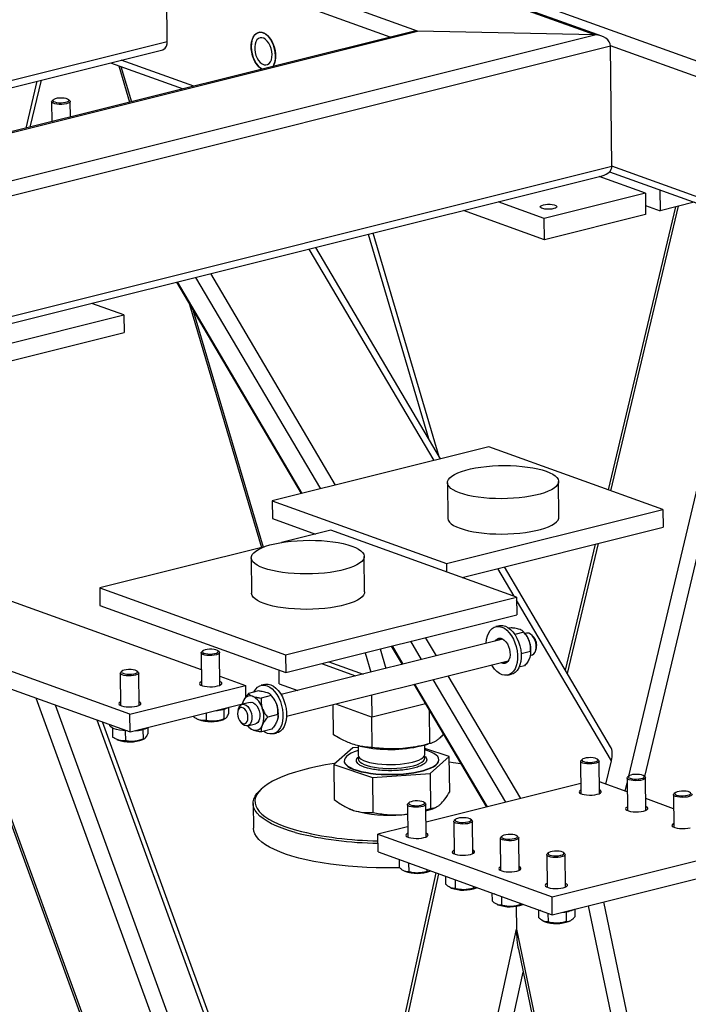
# Model space of a CAD drawing. Header units: millimetres. Extents: x 0 to 841, y 0 to 594.
# Tile 12 of 177: x 112 to 130, y 81 to 108. Entities that reach past the tile are written whole.
import ezdxf

# ---------------------------------------------------------------- set-up
doc = ezdxf.new("R2010")
doc.units = ezdxf.units.MM
doc.layers.add('TRAIT-FORT', color=4, linetype='Continuous', lineweight=25)

msp = doc.modelspace()

# ---------------------------------------------------------------- linework, layer by layer
at = {"layer": 'TRAIT-FORT', "color": 4, "linetype": 'Continuous', "lineweight": 25}
for p, q in [((127.229, 107.191), (51.766, 134.346)), ((127.418, 107.156), (51.786, 134.372)), ((122.449, 107.295), (51.248, 132.917)), ((140.232, 102.797), (67.903, 128.825)), ((115.695, 107.016), (115.669, 109.307)), ((121.712, 107.133), (115.669, 109.307)), ((98.48, 100.001), (127.229, 107.191)), ((98.998, 101.43), (122.449, 107.295)), ((122.293, 107.278), (99.015, 101.457)), ((127.229, 107.191), (122.449, 107.295)), ((96.741, 102.276), (115.695, 107.016)), ((98.438, 99.588), (127.655, 106.895)), ((127.692, 103.65), (127.655, 106.895)), ((140.19, 102.384), (127.655, 106.895)), ((97.06, 102.161), (115.58, 106.793)), ((114.167, 106.44), (116.124, 105.735)), ((114.388, 106.36), (114.68, 105.374)), ((114.443, 106.34), (114.726, 105.386)), ((116.413, 105.808), (114.456, 106.512)), ((111.887, 104.676), (112.189, 105.945)), ((111.998, 104.703), (112.3, 105.973)), ((112.576, 105.388), (112.582, 104.85)), ((112.621, 105.442), (112.588, 105.411)), ((113.063, 105.416), (113.029, 105.446)), ((113.08, 104.974), (113.075, 105.393)), ((98.475, 96.343), (127.692, 103.65)), ((140.227, 99.139), (127.692, 103.65)), ((98.506, 96.157), (127.429, 103.39)), ((128.597, 102.92), (127.348, 103.369)), ((127.627, 103.497), (140.256, 98.952)), ((128.597, 102.92), (125.87, 102.238)), ((128.597, 102.92), (128.603, 102.347)), ((128.986, 103.007), (128.993, 102.445)), ((125.87, 102.238), (124.621, 102.687)), ((127.666, 94.891), (129.493, 102.569)), ((128.601, 102.586), (128.993, 102.445)), ((129.912, 102.674), (128.993, 102.445)), ((125.876, 101.665), (123.686, 102.453)), ((128.603, 102.347), (125.876, 101.665)), ((129.411, 102.549), (127.594, 94.917)), ((125.876, 101.665), (125.87, 102.238)), ((128.146, 87.189), (131.68, 102.038)), ((121.113, 101.81), (122.745, 96.3)), ((123.036, 95.807), (121.248, 101.844)), ((128.578, 87.175), (132.081, 101.894)), ((122.895, 95.707), (119.526, 101.413)), ((123.07, 95.751), (119.701, 101.457)), ((120.239, 95.043), (116.87, 100.749)), ((115.943, 100.517), (119.312, 94.811)), ((119.34, 94.819), (115.971, 100.524)), ((119.835, 94.942), (116.466, 100.648)), ((114.525, 99.635), (113.661, 99.946)), ((116.298, 99.915), (118.241, 93.359)), ((116.396, 99.749), (118.286, 93.37)), ((108.681, 98.174), (114.525, 99.635)), ((114.525, 99.635), (114.53, 99.158)), ((108.687, 97.697), (114.53, 99.158)), ((124.371, 96.077), (118.527, 94.615)), ((129.072, 94.385), (124.371, 96.077)), ((126.265, 94.186), (126.254, 95.14)), ((123.254, 95.106), (123.265, 94.151)), ((118.527, 94.615), (118.533, 94.138)), ((118.527, 94.615), (123.228, 92.924)), ((123.228, 92.924), (129.072, 94.385)), ((129.072, 94.385), (129.077, 93.908)), ((118.533, 94.138), (119.691, 93.721)), ((120.106, 93.825), (118.779, 93.493)), ((125.121, 92.021), (120.106, 93.825)), ((123.649, 92.55), (129.077, 93.908)), ((118.317, 93.378), (113.873, 92.266)), ((127.245, 93.45), (126.436, 90.05)), ((126.492, 89.956), (127.328, 93.47)), ((117.961, 93.081), (117.972, 92.126)), ((121.022, 92.161), (121.011, 93.116)), ((123.228, 92.924), (123.231, 92.701)), ((125.059, 92.043), (124.617, 92.792)), ((127.657, 87.983), (124.791, 92.836)), ((113.873, 92.266), (118.888, 90.462)), ((113.873, 92.266), (113.879, 91.789)), ((111.161, 92.028), (116.613, 90.066)), ((118.888, 90.462), (125.121, 92.021)), ((125.121, 92.021), (125.126, 91.544)), ((113.879, 91.789), (118.893, 89.985)), ((127.683, 87.6), (125.122, 91.937)), ((118.893, 89.985), (125.126, 91.544)), ((114.688, 88.858), (107.794, 91.339)), ((124.658, 91.248), (124.561, 91.224)), ((124.977, 91.191), (124.923, 91.178)), ((124.75, 90.884), (118.769, 89.388)), ((122.959, 90.436), (122.668, 90.929)), ((125.321, 91.069), (125.077, 91.008)), ((125.339, 91.05), (125.31, 91.081)), ((125.393, 91.045), (125.352, 91.035)), ((125.583, 90.939), (125.545, 90.981)), ((107.799, 90.861), (114.694, 88.38)), ((121.436, 90.621), (121.592, 90.095)), ((121.741, 90.697), (122.032, 90.204)), ((122.061, 90.212), (121.77, 90.704)), ((122.556, 90.335), (122.265, 90.828)), ((125.643, 90.591), (125.657, 90.646)), ((116.608, 90.512), (116.618, 89.637)), ((116.653, 90.566), (116.62, 90.535)), ((117.095, 90.541), (117.062, 90.57)), ((117.118, 89.643), (117.108, 90.518)), ((118.888, 90.462), (118.893, 89.985)), ((121.034, 90.52), (121.19, 89.994)), ((125.498, 90.554), (125.244, 90.49)), ((125.492, 90.426), (125.493, 90.432)), ((125.498, 90.453), (125.538, 90.463)), ((109.952, 90.087), (118.823, 65.724)), ((118.914, 88.806), (124.895, 90.302)), ((119.853, 90.225), (120.779, 89.891)), ((120.059, 90.276), (120.985, 89.943)), ((125.333, 90.161), (125.186, 90.125)), ((118.847, 65.834), (110.025, 90.06)), ((114.427, 89.966), (114.437, 89.091)), ((114.471, 90.02), (114.439, 89.99)), ((114.914, 89.995), (114.88, 90.025)), ((114.937, 89.097), (114.927, 89.972)), ((117.115, 89.885), (117.805, 89.637)), ((118.718, 89.682), (118.714, 90.049)), ((125.235, 86.582), (123.278, 89.897)), ((124.889, 89.914), (124.986, 89.938)), ((114.688, 88.858), (117.805, 89.637)), ((117.805, 89.637), (117.808, 89.319)), ((118.328, 89.665), (118.231, 89.64)), ((118.718, 89.682), (119.221, 89.501)), ((122.35, 89.666), (124.308, 86.351)), ((124.336, 86.358), (122.379, 89.673)), ((124.831, 86.481), (122.874, 89.796)), ((119.544, 69.02), (112.162, 89.291)), ((118.159, 89.486), (117.884, 89.417)), ((118.503, 89.364), (118.228, 89.295)), ((118.521, 89.345), (118.493, 89.376)), ((121.224, 88.78), (121.218, 89.382)), ((119.711, 69.787), (112.677, 89.106)), ((114.694, 88.38), (117.722, 89.138)), ((117.35, 89.039), (117.352, 88.873)), ((117.933, 89.179), (117.718, 89.126)), ((117.726, 89.153), (117.724, 89.146)), ((117.744, 89.207), (117.73, 89.152)), ((120.181, 88.304), (120.171, 89.121)), ((120.235, 89.136), (121.224, 88.78)), ((122.661, 89.14), (121.224, 88.78)), ((114.694, 88.38), (114.688, 88.858)), ((116.403, 88.807), (116.403, 88.788)), ((116.746, 88.894), (116.749, 88.688)), ((117.22, 88.993), (117.223, 88.73)), ((117.613, 88.998), (117.599, 88.942)), ((118.681, 88.849), (118.406, 88.78)), ((121.225, 87.959), (121.216, 88.784)), ((122.783, 88.066), (122.773, 88.95)), ((120.078, 71.465), (113.801, 88.701)), ((120.126, 71.683), (113.948, 88.649)), ((114.142, 88.579), (114.142, 88.565)), ((115.168, 88.494), (115.17, 88.327)), ((116.513, 88.725), (116.539, 88.713)), ((117.218, 88.721), (117.253, 88.738)), ((117.673, 88.649), (117.711, 88.607)), ((117.863, 88.544), (118.078, 88.597)), ((117.879, 88.528), (117.907, 88.497)), ((118.674, 88.721), (118.676, 88.728)), ((114.219, 88.483), (114.222, 88.242)), ((114.564, 88.41), (114.567, 88.142)), ((115.038, 88.447), (115.042, 88.185)), ((118.515, 88.456), (118.24, 88.388)), ((118.559, 88.331), (118.656, 88.355)), ((114.332, 88.179), (114.357, 88.168)), ((115.037, 88.176), (115.072, 88.192)), ((120.704, 87.953), (120.19, 87.5)), ((120.844, 87.963), (120.704, 87.953)), ((120.843, 88.01), (120.846, 87.758)), ((120.857, 88.006), (120.942, 87.986)), ((122.545, 88.005), (122.737, 88.054)), ((122.646, 87.779), (122.643, 88.03)), ((123.306, 87.716), (122.644, 87.934)), ((122.792, 87.263), (123.306, 87.716)), ((123.316, 86.768), (123.306, 87.716)), ((120.19, 87.5), (120.201, 86.553)), ((120.19, 87.5), (121.235, 87.155)), ((120.47, 87.603), (120.47, 87.593)), ((123.025, 87.623), (123.025, 87.632)), ((126.849, 87.587), (126.859, 86.712)), ((126.894, 87.641), (126.861, 87.61)), ((127.336, 87.616), (127.303, 87.646)), ((127.359, 86.718), (127.349, 87.593)), ((127.533, 86.968), (127.683, 87.6)), ((121.235, 87.155), (122.792, 87.263)), ((122.792, 87.263), (122.803, 86.316)), ((128.148, 87.19), (128.114, 87.159)), ((128.59, 87.165), (128.556, 87.195)), ((121.235, 87.155), (121.245, 86.208)), ((126.856, 86.988), (122.68, 85.944)), ((128.107, 86.761), (127.355, 87.032)), ((128.05, 86.782), (128.104, 87.01)), ((128.102, 87.136), (128.112, 86.261)), ((128.612, 86.267), (128.602, 87.142)), ((118.241, 86.847), (118.194, 86.804)), ((129.356, 86.685), (129.366, 85.81)), ((129.401, 86.739), (129.368, 86.708)), ((118.011, 86.453), (118.018, 85.785)), ((122.174, 86.418), (122.184, 85.543)), ((122.219, 86.472), (122.186, 86.441)), ((122.662, 86.447), (122.628, 86.477)), ((122.684, 85.549), (122.674, 86.424)), ((129.36, 86.31), (128.609, 86.581)), ((120.594, 86.315), (120.606, 86.309)), ((122.025, 86.145), (122.177, 86.167)), ((122.025, 86.145), (122.177, 86.158)), ((122.676, 86.279), (122.803, 86.316)), ((122.919, 86.336), (122.953, 86.352)), ((123.428, 85.967), (123.438, 85.092)), ((123.473, 86.021), (123.44, 85.99)), ((123.915, 85.996), (123.881, 86.026)), ((123.938, 85.098), (123.928, 85.973)), ((122.181, 85.819), (121.379, 85.618)), ((121.385, 85.141), (121.379, 85.618)), ((121.379, 85.618), (126.08, 83.927)), ((124.726, 85.57), (124.693, 85.539)), ((125.168, 85.545), (125.135, 85.575)), ((124.681, 85.516), (124.691, 84.641)), ((125.191, 84.646), (125.181, 85.522)), ((126.08, 83.927), (131.923, 85.388)), ((121.385, 85.141), (126.085, 83.449)), ((125.935, 85.065), (125.945, 84.19)), ((125.98, 85.119), (125.947, 85.088)), ((126.422, 85.094), (126.388, 85.123)), ((126.445, 84.195), (126.435, 85.071)), ((121.95, 84.937), (121.953, 84.727)), ((122.016, 84.914), (122.007, 84.917)), ((122.208, 84.845), (122.211, 84.605)), ((126.085, 83.449), (131.929, 84.911)), ((122.946, 84.579), (117.419, 59.302)), ((117.49, 59.236), (123.026, 84.55)), ((122.087, 84.628), (122.105, 84.619)), ((122.701, 84.667), (122.701, 84.615)), ((122.784, 84.627), (122.796, 84.633)), ((123.204, 84.486), (123.207, 84.276)), ((123.269, 84.463), (123.261, 84.466)), ((123.462, 84.394), (123.464, 84.154)), ((123.34, 84.177), (123.358, 84.168)), ((123.954, 84.216), (123.955, 84.164)), ((124.038, 84.176), (124.05, 84.182)), ((124.458, 84.035), (124.46, 83.825)), ((124.523, 84.012), (124.514, 84.015)), ((124.594, 83.725), (124.612, 83.717)), ((124.715, 83.943), (124.718, 83.703)), ((125.208, 83.765), (125.208, 83.713)), ((125.291, 83.725), (125.303, 83.731)), ((126.085, 83.449), (126.08, 83.927)), ((127.464, 83.794), (133.786, 53.515)), ((125.109, 83.677), (125.116, 83.057)), ((125.711, 83.584), (125.713, 83.374)), ((125.776, 83.561), (125.768, 83.564)), ((125.969, 83.491), (125.972, 83.252)), ((126.459, 83.527), (126.462, 83.261)), ((126.692, 83.601), (126.694, 83.393)), ((127.056, 83.692), (133.354, 53.527)), ((125.848, 83.274), (125.866, 83.266)), ((126.545, 83.274), (126.565, 83.284)), ((119.731, 58.429), (125.116, 83.057)), ((125.116, 83.057), (131.113, 54.333)), ((125.169, 82.516), (131.042, 54.388)), ((120.162, 58.417), (125.298, 81.9))]:
    msp.add_line(p, q, dxfattribs=at)
at = {"layer": 'TRAIT-FORT', "color": 4, "linetype": 'Continuous', "lineweight": 25, "flags": 128}
for points in [[(118.618, 106.63), (118.611, 106.724), (118.593, 106.819), (118.566, 106.912), (118.528, 106.999), (118.482, 107.077), (118.43, 107.144), (118.373, 107.198), (118.313, 107.237), (118.253, 107.258), (118.193, 107.263), (118.137, 107.25), (118.086, 107.22), (118.042, 107.174), (118.006, 107.113), (117.98, 107.04), (117.964, 106.957), (117.96, 106.867), (117.966, 106.773), (117.984, 106.678), (118.012, 106.585), (118.049, 106.498), (118.095, 106.42), (118.147, 106.353), (118.204, 106.299), (118.251, 106.267)], [(118.251, 106.267), (118.234, 106.278), (118.175, 106.324), (118.12, 106.385), (118.071, 106.458), (118.029, 106.541), (117.997, 106.631), (117.974, 106.725), (117.962, 106.82), (117.96, 106.913), (117.971, 106.999), (117.992, 107.078), (118.023, 107.145), (118.063, 107.199), (118.111, 107.237), (118.165, 107.259), (118.223, 107.263), (118.283, 107.25)], [(118.524, 106.664), (118.518, 106.743), (118.501, 106.822), (118.474, 106.898), (118.438, 106.966), (118.395, 107.025), (118.348, 107.071), (118.297, 107.101), (118.247, 107.115), (118.198, 107.112), (118.154, 107.092), (118.115, 107.056), (118.085, 107.006), (118.065, 106.943), (118.055, 106.871), (118.056, 106.794), (118.067, 106.714), (118.089, 106.636), (118.121, 106.564), (118.16, 106.5), (118.206, 106.447), (118.255, 106.409), (118.306, 106.386), (118.356, 106.381), (118.403, 106.393), (118.444, 106.421), (118.478, 106.464), (118.504, 106.521), (118.519, 106.589), (118.524, 106.664)], [(118.283, 107.25), (118.344, 107.219), (118.402, 107.173), (118.457, 107.112), (118.506, 107.039), (118.548, 106.956), (118.581, 106.866), (118.604, 106.772), (118.616, 106.677), (118.617, 106.584), (118.607, 106.497), (118.586, 106.419), (118.555, 106.352), (118.548, 106.342)], [(113.063, 105.416), (113.072, 105.405), (113.074, 105.385), (113.058, 105.365), (113.024, 105.347), (112.976, 105.333), (112.916, 105.322), (112.85, 105.317), (112.783, 105.317), (112.717, 105.322), (112.661, 105.333), (112.616, 105.348), (112.587, 105.366), (112.576, 105.386), (112.583, 105.406), (112.588, 105.411)], [(112.674, 105.468), (112.636, 105.452), (112.614, 105.434), (112.612, 105.415), (112.628, 105.396), (112.662, 105.381), (112.71, 105.369), (112.769, 105.362), (112.832, 105.36), (112.896, 105.364), (112.952, 105.374), (112.998, 105.387), (113.028, 105.405), (113.04, 105.424), (113.033, 105.442), (113.008, 105.46), (112.966, 105.474), (112.912, 105.483), (112.85, 105.488), (112.786, 105.486), (112.725, 105.48), (112.674, 105.468)], [(125.844, 102.604), (125.898, 102.614), (125.96, 102.62), (126.024, 102.62), (126.085, 102.614), (126.138, 102.604), (126.178, 102.589), (126.202, 102.572), (126.209, 102.553), (126.198, 102.534), (126.169, 102.517), (126.125, 102.503), (126.07, 102.492), (126.008, 102.487), (125.944, 102.487), (125.883, 102.492), (125.831, 102.503), (125.791, 102.517), (125.766, 102.534), (125.759, 102.553), (125.771, 102.572), (125.799, 102.59), (125.844, 102.604)], [(123.585, 94.831), (123.491, 94.869), (123.411, 94.91), (123.346, 94.954), (123.299, 95), (123.268, 95.047), (123.255, 95.095), (123.259, 95.143), (123.281, 95.191), (123.32, 95.239), (123.376, 95.285), (123.448, 95.329), (123.536, 95.371), (123.637, 95.409), (123.752, 95.445), (123.879, 95.477), (124.016, 95.504), (124.161, 95.527), (124.314, 95.545), (124.471, 95.559), (124.632, 95.567), (124.794, 95.57), (124.956, 95.568), (125.116, 95.56), (125.271, 95.548), (125.42, 95.53), (125.561, 95.508), (125.693, 95.481), (125.815, 95.45), (125.923, 95.415), (126.018, 95.377), (126.098, 95.336), (126.162, 95.292), (126.21, 95.246), (126.24, 95.199), (126.254, 95.151), (126.249, 95.102), (126.228, 95.054), (126.188, 95.007), (126.132, 94.961), (126.06, 94.917), (125.973, 94.875), (125.871, 94.836), (125.756, 94.801), (125.63, 94.769), (125.493, 94.742), (125.348, 94.719), (125.195, 94.7), (125.037, 94.687), (124.876, 94.679), (124.714, 94.676), (124.552, 94.678), (124.393, 94.685), (124.238, 94.698), (124.088, 94.716), (123.947, 94.738), (123.815, 94.765), (123.694, 94.796), (123.585, 94.831)], [(123.265, 94.151), (123.266, 94.14), (123.279, 94.092), (123.31, 94.045), (123.357, 93.999), (123.421, 93.956), (123.502, 93.914), (123.596, 93.876), (123.705, 93.841), (123.826, 93.81), (123.958, 93.783), (124.099, 93.761), (124.249, 93.743), (124.404, 93.731), (124.563, 93.724), (124.725, 93.721), (124.887, 93.724), (125.048, 93.733), (125.206, 93.746), (125.359, 93.764), (125.504, 93.787), (125.641, 93.815), (125.767, 93.846), (125.882, 93.882), (125.984, 93.92), (126.071, 93.962), (126.143, 94.006), (126.199, 94.052), (126.239, 94.1), (126.26, 94.148), (126.265, 94.186)], [(118.298, 92.801), (118.201, 92.84), (118.12, 92.882), (118.055, 92.926), (118.006, 92.973), (117.975, 93.021), (117.961, 93.07), (117.966, 93.119), (117.988, 93.168), (118.028, 93.216), (118.085, 93.263), (118.158, 93.308), (118.247, 93.35), (118.35, 93.39), (118.467, 93.426), (118.596, 93.458), (118.735, 93.486), (118.883, 93.509), (119.038, 93.528), (119.198, 93.541), (119.362, 93.55), (119.526, 93.553), (119.691, 93.551), (119.853, 93.543), (120.011, 93.53), (120.163, 93.512), (120.307, 93.49), (120.441, 93.462), (120.564, 93.431), (120.674, 93.395), (120.771, 93.356), (120.852, 93.314), (120.917, 93.27), (120.966, 93.223), (120.997, 93.176), (121.011, 93.127), (121.006, 93.077), (120.984, 93.028), (120.944, 92.98), (120.887, 92.933), (120.814, 92.889), (120.725, 92.846), (120.621, 92.807), (120.505, 92.771), (120.376, 92.739), (120.237, 92.711), (120.089, 92.687), (119.934, 92.669), (119.774, 92.655), (119.61, 92.647), (119.445, 92.644), (119.281, 92.646), (119.119, 92.653), (118.96, 92.666), (118.809, 92.684), (118.665, 92.707), (118.531, 92.734), (118.408, 92.766), (118.298, 92.801)], [(118.309, 91.846), (118.212, 91.885), (118.131, 91.927), (118.066, 91.972), (118.017, 92.018), (117.986, 92.066), (117.972, 92.115), (117.972, 92.126)], [(121.022, 92.161), (121.017, 92.123), (120.994, 92.074), (120.955, 92.026), (120.898, 91.979), (120.825, 91.934), (120.736, 91.892), (120.632, 91.852), (120.516, 91.816), (120.387, 91.784), (120.248, 91.756), (120.1, 91.733), (119.945, 91.714), (119.785, 91.701), (119.621, 91.692), (119.456, 91.689), (119.292, 91.691), (119.13, 91.699), (118.971, 91.712), (118.82, 91.73), (118.676, 91.752), (118.542, 91.779), (118.419, 91.811), (118.309, 91.846)], [(124.303, 90.78), (124.314, 90.88), (124.336, 90.972), (124.369, 91.053), (124.412, 91.121), (124.463, 91.173), (124.521, 91.21), (124.585, 91.228), (124.653, 91.229), (124.722, 91.212), (124.792, 91.177), (124.859, 91.125), (124.924, 91.058), (124.983, 90.978), (125.034, 90.887), (125.078, 90.787), (125.111, 90.682), (125.134, 90.573), (125.147, 90.464), (125.147, 90.358), (125.136, 90.257), (125.114, 90.165), (125.081, 90.084), (125.038, 90.017), (124.988, 89.964), (124.929, 89.928), (124.865, 89.909), (124.798, 89.909), (124.728, 89.926), (124.658, 89.961), (124.591, 90.012), (124.527, 90.079), (124.468, 90.159), (124.448, 90.19)], [(124.658, 91.248), (124.682, 91.252), (124.75, 91.253), (124.819, 91.236), (124.889, 91.201), (124.957, 91.149), (125.021, 91.083), (125.08, 91.003), (125.131, 90.912), (125.175, 90.812), (125.209, 90.706), (125.232, 90.597), (125.244, 90.488), (125.244, 90.382), (125.233, 90.281), (125.211, 90.19), (125.178, 90.109), (125.136, 90.041), (125.085, 89.988), (125.027, 89.952), (124.986, 89.938)], [(124.548, 90.834), (124.564, 90.857), (124.602, 90.891), (124.645, 90.909), (124.692, 90.91), (124.742, 90.894), (124.79, 90.861), (124.835, 90.814), (124.875, 90.755), (124.906, 90.686), (124.929, 90.611), (124.942, 90.534), (124.944, 90.459), (124.935, 90.39), (124.915, 90.329), (124.886, 90.28), (124.849, 90.246), (124.805, 90.228), (124.758, 90.227), (124.709, 90.243), (124.694, 90.252)], [(124.645, 90.858), (124.662, 90.882), (124.691, 90.91)], [(125.538, 90.463), (125.549, 90.466), (125.588, 90.49), (125.619, 90.531), (125.642, 90.586), (125.652, 90.651), (125.651, 90.723), (125.639, 90.797), (125.615, 90.868), (125.582, 90.932), (125.542, 90.985), (125.497, 91.023), (125.45, 91.044), (125.404, 91.047), (125.393, 91.045)], [(117.01, 90.595), (116.959, 90.606), (116.898, 90.612), (116.834, 90.612), (116.772, 90.606), (116.718, 90.595), (116.676, 90.58), (116.65, 90.563), (116.643, 90.544), (116.654, 90.525), (116.684, 90.508), (116.729, 90.495), (116.786, 90.487), (116.849, 90.484), (116.913, 90.487), (116.971, 90.495), (117.02, 90.508), (117.054, 90.525), (117.071, 90.543), (117.069, 90.562), (117.048, 90.58), (117.01, 90.595)], [(117.095, 90.541), (117.101, 90.535), (117.108, 90.515), (117.096, 90.494), (117.066, 90.476), (117.022, 90.46), (116.965, 90.449), (116.9, 90.442), (116.831, 90.441), (116.765, 90.445), (116.706, 90.454), (116.658, 90.468), (116.625, 90.485), (116.609, 90.505), (116.612, 90.525), (116.62, 90.535)], [(114.914, 89.995), (114.919, 89.989), (114.926, 89.969), (114.915, 89.949), (114.885, 89.93), (114.84, 89.915), (114.783, 89.903), (114.718, 89.896), (114.65, 89.895), (114.584, 89.899), (114.525, 89.908), (114.477, 89.922), (114.444, 89.94), (114.428, 89.959), (114.43, 89.98), (114.439, 89.99)], [(114.829, 90.049), (114.777, 90.06), (114.717, 90.066), (114.653, 90.066), (114.591, 90.06), (114.537, 90.05), (114.495, 90.035), (114.468, 90.017), (114.461, 89.998), (114.473, 89.98), (114.503, 89.963), (114.548, 89.95), (114.604, 89.942), (114.667, 89.939), (114.731, 89.941), (114.79, 89.949), (114.839, 89.962), (114.873, 89.979), (114.89, 89.997), (114.887, 90.017), (114.867, 90.034), (114.829, 90.049)], [(116.617, 89.736), (116.607, 89.73), (116.578, 89.71), (116.568, 89.687), (116.576, 89.665), (116.603, 89.644), (116.646, 89.627), (116.703, 89.613), (116.771, 89.604), (116.845, 89.6), (116.92, 89.602), (116.991, 89.609), (117.055, 89.622)], [(117.055, 89.622), (117.108, 89.638), (117.145, 89.658), (117.165, 89.68), (117.166, 89.702), (117.148, 89.724), (117.117, 89.741)], [(118.031, 89.454), (118.039, 89.47), (118.081, 89.538), (118.132, 89.59), (118.19, 89.626), (118.255, 89.645), (118.322, 89.646), (118.391, 89.628), (118.461, 89.593), (118.529, 89.542), (118.593, 89.475), (118.652, 89.395), (118.704, 89.304), (118.747, 89.204), (118.781, 89.098), (118.804, 88.99), (118.816, 88.88), (118.816, 88.774), (118.806, 88.674), (118.783, 88.582), (118.751, 88.501), (118.708, 88.434), (118.657, 88.381), (118.599, 88.345), (118.535, 88.326), (118.467, 88.326), (118.398, 88.343), (118.328, 88.378), (118.294, 88.401)], [(118.328, 89.665), (118.352, 89.669), (118.419, 89.67), (118.489, 89.653), (118.559, 89.618), (118.626, 89.566), (118.69, 89.5), (118.75, 89.42), (118.801, 89.329), (118.845, 89.229), (118.878, 89.123), (118.901, 89.014), (118.914, 88.905), (118.914, 88.799), (118.903, 88.698), (118.881, 88.606), (118.848, 88.526), (118.805, 88.458), (118.754, 88.405), (118.696, 88.369), (118.656, 88.355)], [(114.435, 89.19), (114.425, 89.185), (114.396, 89.164), (114.386, 89.142), (114.394, 89.119), (114.421, 89.099), (114.464, 89.081), (114.522, 89.067), (114.589, 89.058), (114.663, 89.054), (114.738, 89.056), (114.81, 89.064), (114.874, 89.076)], [(114.874, 89.076), (114.926, 89.093), (114.963, 89.112), (114.983, 89.134), (114.984, 89.157), (114.966, 89.178), (114.935, 89.196)], [(117.592, 88.87), (117.598, 88.808), (117.615, 88.746), (117.642, 88.69), (117.677, 88.645), (117.715, 88.614), (117.755, 88.6), (117.794, 88.604), (117.827, 88.625), (117.853, 88.662), (117.869, 88.711), (117.873, 88.77), (117.867, 88.832), (117.849, 88.894), (117.823, 88.95), (117.788, 88.995), (117.75, 89.026), (117.71, 89.04), (117.671, 89.036), (117.638, 89.015), (117.612, 88.978), (117.596, 88.929), (117.592, 88.87)], [(117.613, 88.998), (117.624, 89.031), (117.651, 89.08), (117.687, 89.112), (117.729, 89.128), (117.775, 89.125), (117.822, 89.104), (117.867, 89.065), (117.908, 89.013), (117.941, 88.949), (117.964, 88.878), (117.977, 88.804), (117.978, 88.732), (117.967, 88.667), (117.945, 88.612), (117.914, 88.571), (117.874, 88.547), (117.83, 88.541), (117.783, 88.553), (117.736, 88.583), (117.711, 88.607)], [(117.744, 89.207), (117.728, 89.16), (117.719, 89.126)], [(117.933, 89.179), (117.933, 89.179), (117.978, 89.181), (118.025, 89.164), (118.071, 89.13), (118.113, 89.081), (118.148, 89.019), (118.174, 88.95), (118.189, 88.876), (118.193, 88.803), (118.185, 88.736), (118.166, 88.678), (118.136, 88.634), (118.099, 88.605), (118.078, 88.597)], [(114.617, 88.408), (114.593, 88.409), (114.498, 88.416), (114.409, 88.427), (114.329, 88.444), (114.261, 88.465), (114.208, 88.488), (114.169, 88.515), (114.147, 88.544), (114.142, 88.565)], [(120.845, 87.877), (120.843, 87.877), (120.743, 87.842), (120.656, 87.804), (120.585, 87.763), (120.531, 87.721), (120.493, 87.677), (120.474, 87.632), (120.471, 87.587), (120.487, 87.542), (120.521, 87.498), (120.572, 87.457), (120.639, 87.417), (120.722, 87.38), (120.819, 87.346), (120.929, 87.317), (121.051, 87.291), (121.183, 87.27), (121.322, 87.254), (121.468, 87.243), (121.617, 87.238), (121.769, 87.237), (121.919, 87.242), (122.068, 87.252), (122.212, 87.268), (122.35, 87.288), (122.479, 87.313), (122.598, 87.342), (122.704, 87.375), (122.798, 87.412), (122.877, 87.451), (122.939, 87.493), (122.985, 87.536), (123.014, 87.581), (123.025, 87.626), (123.018, 87.671), (122.994, 87.715), (122.951, 87.758), (122.892, 87.799), (122.817, 87.837), (122.726, 87.873), (122.644, 87.898)], [(120.846, 87.758), (120.846, 87.754), (120.857, 87.717), (120.886, 87.681), (120.931, 87.646), (120.992, 87.614), (121.068, 87.585), (121.157, 87.56), (121.258, 87.538), (121.367, 87.521), (121.485, 87.509), (121.607, 87.502), (121.732, 87.5), (121.858, 87.504), (121.981, 87.512), (122.1, 87.526), (122.211, 87.544), (122.314, 87.567), (122.405, 87.593), (122.484, 87.623), (122.549, 87.656), (122.598, 87.691), (122.629, 87.727), (122.645, 87.765), (122.646, 87.779)], [(120.864, 87.604), (120.897, 87.569), (120.946, 87.535), (121.011, 87.503), (121.09, 87.475), (121.182, 87.451), (121.286, 87.43), (121.398, 87.415), (121.516, 87.404), (121.639, 87.398), (121.765, 87.397), (121.89, 87.402), (122.012, 87.412), (122.129, 87.427), (122.239, 87.446), (122.339, 87.47), (122.428, 87.497), (122.503, 87.528), (122.563, 87.561), (122.608, 87.597), (122.636, 87.633), (122.647, 87.671), (122.64, 87.708), (122.63, 87.727)], [(127.281, 87.659), (127.24, 87.673), (127.186, 87.683), (127.124, 87.687), (127.06, 87.686), (126.999, 87.679), (126.948, 87.667), (126.909, 87.652), (126.887, 87.634), (126.884, 87.615), (126.901, 87.596), (126.934, 87.58), (126.983, 87.568), (127.041, 87.561), (127.105, 87.559), (127.168, 87.564), (127.225, 87.573), (127.27, 87.587), (127.301, 87.604), (127.313, 87.623), (127.307, 87.642), (127.281, 87.659)], [(120.224, 87.53), (120.197, 87.526), (119.969, 87.489), (119.75, 87.448), (119.54, 87.402), (119.341, 87.353), (119.154, 87.299), (118.979, 87.242), (118.817, 87.181), (118.67, 87.117), (118.537, 87.051), (118.419, 86.982), (118.317, 86.912), (118.232, 86.839), (118.164, 86.765), (118.112, 86.69), (118.078, 86.614), (118.062, 86.538), (118.063, 86.462), (118.082, 86.386), (118.118, 86.311), (118.172, 86.237), (118.243, 86.165), (118.33, 86.095), (118.434, 86.026), (118.554, 85.96), (118.689, 85.897), (118.838, 85.837), (119.002, 85.78), (119.179, 85.727)], [(120.47, 87.593), (120.471, 87.577), (120.487, 87.533), (120.521, 87.489), (120.572, 87.447), (120.639, 87.407), (120.722, 87.37), (120.819, 87.337), (120.93, 87.307), (121.051, 87.282), (121.183, 87.261), (121.322, 87.245), (121.468, 87.234), (121.617, 87.228), (121.769, 87.228), (121.919, 87.233), (122.068, 87.243), (122.212, 87.258), (122.35, 87.279), (122.479, 87.304), (122.598, 87.333), (122.704, 87.366), (122.798, 87.402), (122.877, 87.442), (122.94, 87.483), (122.985, 87.527), (123.014, 87.571), (123.025, 87.616), (123.025, 87.623)], [(123.619, 87.516), (123.407, 87.548), (123.307, 87.561)], [(127.336, 87.616), (127.339, 87.613), (127.349, 87.593), (127.34, 87.573), (127.313, 87.554), (127.271, 87.538), (127.216, 87.525), (127.151, 87.518), (127.083, 87.516), (127.017, 87.519), (126.956, 87.527), (126.906, 87.541), (126.87, 87.557), (126.851, 87.577), (126.851, 87.597), (126.861, 87.61)], [(128.59, 87.165), (128.592, 87.162), (128.602, 87.142), (128.594, 87.122), (128.567, 87.103), (128.524, 87.087), (128.469, 87.074), (128.405, 87.067), (128.337, 87.064), (128.27, 87.068), (128.21, 87.076), (128.16, 87.089), (128.124, 87.106), (128.105, 87.126), (128.104, 87.146), (128.114, 87.159)], [(128.535, 87.208), (128.493, 87.222), (128.439, 87.232), (128.378, 87.236), (128.314, 87.235), (128.253, 87.228), (128.201, 87.216), (128.163, 87.201), (128.141, 87.182), (128.138, 87.163), (128.154, 87.145), (128.188, 87.129), (128.236, 87.117), (128.295, 87.11), (128.358, 87.108), (128.421, 87.113), (128.478, 87.122), (128.524, 87.136), (128.554, 87.153), (128.567, 87.172), (128.56, 87.191), (128.535, 87.208)], [(119.145, 85.668), (118.966, 85.722), (118.799, 85.78), (118.648, 85.841), (118.511, 85.905), (118.39, 85.971), (118.284, 86.041), (118.196, 86.112), (118.124, 86.186), (118.07, 86.26), (118.033, 86.336), (118.014, 86.413), (118.012, 86.49), (118.029, 86.567), (118.063, 86.644), (118.115, 86.72), (118.185, 86.795), (118.194, 86.804)], [(126.858, 86.811), (126.847, 86.806), (126.819, 86.785), (126.808, 86.762), (126.817, 86.74), (126.843, 86.72), (126.887, 86.702), (126.944, 86.688), (127.012, 86.679), (127.085, 86.675), (127.161, 86.677), (127.232, 86.684), (127.296, 86.697)], [(127.296, 86.697), (127.349, 86.713), (127.386, 86.733), (127.405, 86.755), (127.406, 86.777), (127.389, 86.799), (127.358, 86.817)], [(129.843, 86.714), (129.846, 86.711), (129.856, 86.691), (129.847, 86.671), (129.82, 86.652), (129.778, 86.635), (129.723, 86.623), (129.659, 86.616), (129.59, 86.613), (129.524, 86.617), (129.463, 86.625), (129.413, 86.638), (129.378, 86.655), (129.358, 86.675), (129.358, 86.695), (129.368, 86.708)], [(129.788, 86.757), (129.747, 86.771), (129.693, 86.781), (129.631, 86.785), (129.567, 86.784), (129.507, 86.777), (129.455, 86.765), (129.416, 86.75), (129.394, 86.731), (129.392, 86.712), (129.408, 86.694), (129.441, 86.678), (129.49, 86.666), (129.548, 86.659), (129.612, 86.657), (129.675, 86.661), (129.732, 86.671), (129.778, 86.685), (129.808, 86.702), (129.82, 86.721), (129.814, 86.739), (129.788, 86.757)], [(122.662, 86.447), (122.664, 86.444), (122.674, 86.424), (122.665, 86.404), (122.638, 86.385), (122.596, 86.369), (122.541, 86.356), (122.477, 86.349), (122.409, 86.347), (122.342, 86.35), (122.282, 86.358), (122.231, 86.372), (122.196, 86.388), (122.176, 86.408), (122.176, 86.428), (122.186, 86.441)], [(122.607, 86.49), (122.565, 86.504), (122.511, 86.514), (122.449, 86.518), (122.385, 86.517), (122.325, 86.51), (122.273, 86.498), (122.235, 86.483), (122.213, 86.465), (122.21, 86.445), (122.226, 86.427), (122.26, 86.411), (122.308, 86.399), (122.367, 86.392), (122.43, 86.39), (122.493, 86.394), (122.55, 86.404), (122.596, 86.418), (122.626, 86.435), (122.638, 86.454), (122.632, 86.473), (122.607, 86.49)], [(128.111, 86.36), (128.101, 86.355), (128.072, 86.334), (128.062, 86.311), (128.07, 86.289), (128.097, 86.268), (128.14, 86.251), (128.198, 86.237), (128.265, 86.228), (128.339, 86.224), (128.414, 86.226), (128.486, 86.233), (128.55, 86.246)], [(128.55, 86.246), (128.602, 86.262), (128.639, 86.282), (128.659, 86.304), (128.66, 86.326), (128.642, 86.348), (128.611, 86.366)], [(120.606, 86.309), (120.626, 86.3), (120.724, 86.263)], [(123.915, 85.996), (123.918, 85.993), (123.928, 85.973), (123.919, 85.953), (123.892, 85.934), (123.85, 85.918), (123.794, 85.905), (123.73, 85.898), (123.662, 85.895), (123.595, 85.899), (123.535, 85.907), (123.485, 85.92), (123.449, 85.937), (123.43, 85.957), (123.43, 85.977), (123.44, 85.99)], [(123.86, 86.039), (123.818, 86.053), (123.765, 86.063), (123.703, 86.067), (123.639, 86.066), (123.578, 86.059), (123.526, 86.047), (123.488, 86.032), (123.466, 86.013), (123.463, 85.994), (123.479, 85.976), (123.513, 85.96), (123.562, 85.948), (123.62, 85.941), (123.684, 85.939), (123.747, 85.943), (123.804, 85.953), (123.849, 85.967), (123.88, 85.984), (123.892, 86.003), (123.885, 86.022), (123.86, 86.039)], [(129.365, 85.909), (129.354, 85.904), (129.326, 85.882), (129.315, 85.86), (129.324, 85.838), (129.35, 85.817), (129.394, 85.799), (129.451, 85.786), (129.519, 85.776), (129.593, 85.773), (129.668, 85.775), (129.739, 85.782), (129.803, 85.795)], [(121.942, 84.714), (121.851, 84.712), (121.592, 84.71), (121.334, 84.714), (121.078, 84.723), (120.825, 84.737), (120.577, 84.756), (120.334, 84.781), (120.099, 84.81), (119.871, 84.844), (119.653, 84.883), (119.444, 84.927), (119.247, 84.975), (119.061, 85.027), (118.888, 85.082), (118.73, 85.141), (118.585, 85.204), (118.456, 85.27), (118.343, 85.338), (118.246, 85.408), (118.165, 85.481), (118.102, 85.555), (118.056, 85.63), (118.029, 85.706), (118.018, 85.783), (118.018, 85.785)], [(122.183, 85.642), (122.172, 85.637), (122.144, 85.616), (122.133, 85.593), (122.142, 85.571), (122.168, 85.551), (122.212, 85.533), (122.269, 85.519), (122.337, 85.51), (122.411, 85.506), (122.486, 85.508), (122.558, 85.515), (122.621, 85.528)], [(122.621, 85.528), (122.674, 85.544), (122.711, 85.564), (122.731, 85.586), (122.732, 85.608), (122.714, 85.63), (122.683, 85.647)], [(125.114, 85.588), (125.072, 85.602), (125.018, 85.612), (124.956, 85.616), (124.892, 85.615), (124.832, 85.608), (124.78, 85.596), (124.741, 85.581), (124.72, 85.562), (124.717, 85.543), (124.733, 85.525), (124.767, 85.509), (124.815, 85.497), (124.874, 85.49), (124.937, 85.488), (125, 85.492), (125.057, 85.502), (125.103, 85.516), (125.133, 85.533), (125.145, 85.552), (125.139, 85.57), (125.114, 85.588)], [(125.168, 85.545), (125.172, 85.542), (125.181, 85.522), (125.172, 85.502), (125.146, 85.483), (125.103, 85.466), (125.048, 85.454), (124.984, 85.446), (124.916, 85.444), (124.849, 85.448), (124.788, 85.456), (124.738, 85.469), (124.703, 85.486), (124.684, 85.506), (124.683, 85.526), (124.693, 85.539)], [(123.436, 85.191), (123.426, 85.186), (123.397, 85.165), (123.387, 85.142), (123.395, 85.12), (123.422, 85.099), (123.466, 85.082), (123.523, 85.068), (123.59, 85.059), (123.664, 85.055), (123.739, 85.057), (123.811, 85.064), (123.875, 85.076)], [(123.875, 85.076), (123.927, 85.093), (123.964, 85.113), (123.984, 85.135), (123.985, 85.157), (123.967, 85.179), (123.936, 85.196)], [(126.422, 85.094), (126.425, 85.091), (126.435, 85.071), (126.426, 85.051), (126.399, 85.032), (126.357, 85.015), (126.301, 85.003), (126.237, 84.995), (126.17, 84.993), (126.103, 84.996), (126.042, 85.005), (125.992, 85.018), (125.956, 85.035), (125.937, 85.054), (125.937, 85.075), (125.947, 85.088)], [(126.367, 85.137), (126.326, 85.151), (126.272, 85.16), (126.21, 85.165), (126.146, 85.164), (126.085, 85.157), (126.033, 85.145), (125.995, 85.129), (125.974, 85.111), (125.971, 85.092), (125.987, 85.074), (126.021, 85.058), (126.068, 85.046), (126.127, 85.039), (126.191, 85.037), (126.254, 85.041), (126.311, 85.051), (126.356, 85.065), (126.387, 85.082), (126.399, 85.1), (126.392, 85.119), (126.367, 85.137)], [(124.69, 84.74), (124.68, 84.735), (124.651, 84.713), (124.64, 84.691), (124.649, 84.669), (124.676, 84.648), (124.719, 84.63), (124.776, 84.617), (124.844, 84.607), (124.918, 84.604), (124.993, 84.606), (125.065, 84.613), (125.129, 84.625)], [(125.129, 84.625), (125.181, 84.642), (125.218, 84.662), (125.238, 84.684), (125.239, 84.706), (125.221, 84.728), (125.19, 84.745)], [(125.944, 84.289), (125.933, 84.283), (125.904, 84.262), (125.894, 84.24), (125.903, 84.218), (125.929, 84.197), (125.973, 84.179), (126.03, 84.165), (126.097, 84.156), (126.171, 84.153), (126.246, 84.155), (126.318, 84.162), (126.382, 84.174)], [(126.382, 84.174), (126.434, 84.191), (126.472, 84.211), (126.491, 84.233), (126.492, 84.255), (126.475, 84.277), (126.444, 84.294)]]:
    msp.add_lwpolyline(points, dxfattribs=at)
at = {"layer": 'TRAIT-FORT', "color": 4, "linetype": 'Continuous', "lineweight": 25}
for centre, radius, start, end in [((115.486, 106.983), 0.212, 296.3437, 9.1637), ((118.096, 106.603), 0.523, 329.9606, 2.9173), ((124.842, 90.618), 0.659, 18.4005, 41.0457), ((125.334, 90.721), 0.331, 346.9776, 41.156), ((124.812, 90.585), 0.698, 347.3719, 20.1767), ((124.88, 90.414), 0.164, 237.0451, 261.51), ((117.936, 89.152), 0.2, 71.7305, 164.0523), ((117.777, 88.894), 0.5, 14.9775, 63.644), ((118.024, 88.913), 0.659, 18.4005, 41.0457), ((116.98, 89.831), 0.872, 271.8147, 296.2663), ((117.635, 88.788), 0.668, 340.9115, 20.642), ((117.995, 88.88), 0.698, 347.3719, 20.1767), ((114.799, 89.285), 0.872, 271.8139, 296.2671), ((116.868, 89.658), 1.001, 250.8027, 290.5074), ((118.143, 88.762), 0.353, 218.2021, 248.123), ((118.074, 88.625), 0.2, 251.7305, 344.0523), ((114.686, 89.113), 1.001, 250.8027, 290.5074), ((121.702, 91.623), 3.715, 258.202, 283.1139), ((120.935, 87.656), 0.0879, 144.6731, 216.0217), ((121.704, 89.809), 3.678, 254.551, 275.0079), ((122.294, 87.685), 1.487, 284.9019, 294.8682), ((121.442, 94.691), 9.311, 255.7185, 269.6325), ((121.446, 94.637), 9.194, 255.7232, 269.5948), ((122.434, 85.56), 0.996, 250.7424, 290.5946), ((123.687, 85.109), 0.997, 250.7232, 290.5839), ((124.941, 84.658), 0.996, 250.7424, 290.5946), ((126.303, 84.4), 0.889, 272.0357, 295.9573), ((126.195, 84.207), 0.997, 250.7232, 290.5839)]:
    msp.add_arc(centre, radius, start, end, dxfattribs=at)
for centre, major_axis, ratio, start_param, end_param in [((122.453, 107.009), (0.422, -0.021), 0.677827, 1.612608, 1.99255), ((122.453, 107.009), (0.422, -0.021), 0.677827, 1.612608, 1.99255), ((127.233, 106.904), (0.422, -0.021), 0.677827, 0.041812, 1.612608), ((127.233, 106.904), (0.422, -0.021), 0.677827, 0.041812, 1.612608), ((127.27, 103.659), (0.422, -0.021), 0.677827, 5.134143, 6.324997), ((127.27, 103.659), (0.422, -0.021), 0.677827, 5.134143, 6.324997), ((127.495, 87.667), (0.076, 0.385), 0.505312, 4.635907, 5.767714), ((125.35, 83.116), (0.004, 0.929), 0.251941, 1.634982, 2.274306)]:
    msp.add_ellipse(centre, major_axis=major_axis, ratio=ratio, start_param=start_param, end_param=end_param, dxfattribs=at)
for points, knots in [([(125.206, 91.144), (125.186, 91.15), (125.146, 91.163), (125.067, 91.179), (125.008, 91.187), (124.977, 91.191)], [0, 0, 0, 0, 0.310029, 0.6296, 1, 1, 1, 1]), ([(125.321, 91.069), (125.315, 91.075), (125.302, 91.091), (125.271, 91.116), (125.233, 91.134), (125.209, 91.143), (125.206, 91.144)], [0, 0, 0, 0, 0.237364, 0.588423, 0.951961, 1, 1, 1, 1]), ([(125.467, 90.826), (125.448, 90.87), (125.41, 90.958), (125.35, 91.032), (125.321, 91.069)], [0, 0, 0, 0, 0.503912, 1, 1, 1, 1]), ([(125.498, 90.554), (125.5, 90.593), (125.502, 90.671), (125.486, 90.764), (125.47, 90.815), (125.467, 90.826)], [0, 0, 0, 0, 0.432328, 0.880343, 1, 1, 1, 1]), ([(125.473, 90.372), (125.455, 90.336), (125.42, 90.266), (125.362, 90.196), (125.333, 90.161)], [0, 0, 0, 0, 0.503942, 1, 1, 1, 1]), ([(125.498, 90.554), (125.5, 90.53), (125.505, 90.482), (125.491, 90.419), (125.476, 90.38), (125.473, 90.372)], [0, 0, 0, 0, 0.4320757, 0.8800228, 1, 1, 1, 1]), ([(117.884, 89.417), (117.86, 89.387), (117.81, 89.326), (117.766, 89.254), (117.748, 89.215), (117.744, 89.207)], [0, 0, 0, 0, 0.431533, 0.878846, 1, 1, 1, 1]), ([(117.884, 89.417), (117.893, 89.407), (117.909, 89.389), (117.947, 89.363), (117.982, 89.349), (117.999, 89.342)], [0, 0, 0, 0, 0.370414, 0.681855, 1, 1, 1, 1]), ([(117.999, 89.342), (118.002, 89.341), (118.026, 89.332), (118.08, 89.318), (118.156, 89.305), (118.208, 89.298), (118.228, 89.295)], [0, 0, 0, 0, 0.048043, 0.398024, 0.762621, 1, 1, 1, 1]), ([(118.389, 89.439), (118.369, 89.446), (118.328, 89.458), (118.25, 89.474), (118.191, 89.482), (118.159, 89.486)], [0, 0, 0, 0, 0.31005, 0.629611, 1, 1, 1, 1]), ([(118.228, 89.295), (118.227, 89.257), (118.224, 89.178), (118.24, 89.085), (118.256, 89.034), (118.26, 89.023)], [0, 0, 0, 0, 0.431722, 0.879181, 1, 1, 1, 1]), ([(118.503, 89.364), (118.498, 89.37), (118.485, 89.386), (118.453, 89.411), (118.416, 89.429), (118.392, 89.438), (118.389, 89.439)], [0, 0, 0, 0, 0.237469, 0.58848, 0.951967, 1, 1, 1, 1]), ([(118.65, 89.121), (118.631, 89.165), (118.593, 89.253), (118.533, 89.327), (118.503, 89.364)], [0, 0, 0, 0, 0.503936, 1, 1, 1, 1]), ([(118.26, 89.023), (118.279, 88.979), (118.317, 88.891), (118.376, 88.817), (118.406, 88.78)], [0, 0, 0, 0, 0.504503, 1, 1, 1, 1]), ([(118.681, 88.849), (118.682, 88.888), (118.685, 88.966), (118.669, 89.059), (118.653, 89.11), (118.65, 89.121)], [0, 0, 0, 0, 0.4324, 0.880358, 1, 1, 1, 1]), ([(116.749, 88.688), (116.705, 88.686), (116.632, 88.683), (116.527, 88.716), (116.456, 88.753), (116.415, 88.78), (116.403, 88.788)], [0, 0, 0, 0, 0.384851, 0.637929, 0.897714, 1, 1, 1, 1]), ([(117.223, 88.73), (117.234, 88.732), (117.257, 88.736), (117.291, 88.765), (117.323, 88.812), (117.342, 88.852), (117.352, 88.873)], [0, 0, 0, 0, 0.264672, 0.534546, 0.765089, 1, 1, 1, 1]), ([(118.266, 88.57), (118.284, 88.605), (118.32, 88.675), (118.377, 88.745), (118.406, 88.78)], [0, 0, 0, 0, 0.504598, 1, 1, 1, 1]), ([(118.681, 88.849), (118.683, 88.825), (118.688, 88.777), (118.674, 88.714), (118.659, 88.675), (118.656, 88.667)], [0, 0, 0, 0, 0.432148, 0.880038, 1, 1, 1, 1]), ([(117.223, 88.73), (117.182, 88.716), (117.099, 88.688), (116.976, 88.669), (116.858, 88.67), (116.785, 88.682), (116.749, 88.688)], [0, 0, 0, 0, 0.264848, 0.534732, 0.765134, 1, 1, 1, 1]), ([(117.909, 88.497), (117.914, 88.491), (117.927, 88.477), (117.959, 88.456), (117.993, 88.442), (118.011, 88.435)], [0, 0, 0, 0, 0.249441, 0.619169, 1, 1, 1, 1]), ([(118.24, 88.388), (118.238, 88.411), (118.234, 88.459), (118.247, 88.523), (118.263, 88.561), (118.266, 88.57)], [0, 0, 0, 0, 0.431533, 0.878846, 1, 1, 1, 1]), ([(118.656, 88.667), (118.638, 88.632), (118.602, 88.561), (118.544, 88.491), (118.515, 88.456)], [0, 0, 0, 0, 0.503966, 1, 1, 1, 1]), ([(114.567, 88.142), (114.523, 88.141), (114.451, 88.138), (114.345, 88.17), (114.274, 88.207), (114.233, 88.235), (114.222, 88.242)], [0, 0, 0, 0, 0.384851, 0.637929, 0.897714, 1, 1, 1, 1]), ([(115.042, 88.185), (115.053, 88.186), (115.076, 88.19), (115.109, 88.22), (115.141, 88.266), (115.16, 88.307), (115.17, 88.327)], [0, 0, 0, 0, 0.264672, 0.534546, 0.765089, 1, 1, 1, 1]), ([(118.011, 88.435), (118.014, 88.434), (118.038, 88.425), (118.092, 88.411), (118.168, 88.397), (118.22, 88.39), (118.24, 88.388)], [0, 0, 0, 0, 0.047916, 0.399612, 0.763248, 1, 1, 1, 1]), ([(121.225, 87.959), (121.156, 87.963), (121.024, 87.971), (120.83, 88.009), (120.658, 88.062), (120.498, 88.129), (120.343, 88.207), (120.236, 88.27), (120.181, 88.304)], [0, 0, 0, 0, 0.202301, 0.383023, 0.555333, 0.693012, 0.838641, 1, 1, 1, 1]), ([(123.145, 88.32), (123.13, 88.302), (123.086, 88.25), (123.018, 88.189), (122.939, 88.133), (122.863, 88.092), (122.81, 88.075), (122.783, 88.066)], [0, 0, 0, 0, 0.1212794, 0.3669016, 0.5629262, 0.7708771, 1, 1, 1, 1]), ([(115.042, 88.185), (115, 88.17), (114.917, 88.142), (114.794, 88.123), (114.676, 88.124), (114.604, 88.136), (114.567, 88.142)], [0, 0, 0, 0, 0.264848, 0.534732, 0.765134, 1, 1, 1, 1]), ([(122.783, 88.066), (122.679, 88.04), (122.482, 87.991), (122.193, 87.945), (121.936, 87.923), (121.698, 87.921), (121.466, 87.931), (121.308, 87.949), (121.225, 87.959)], [0, 0, 0, 0, 0.202128, 0.382716, 0.555376, 0.69309, 0.838956, 1, 1, 1, 1]), ([(120.816, 87.553), (120.807, 87.57), (120.79, 87.605), (120.812, 87.66), (120.835, 87.699), (120.869, 87.716), (120.87, 87.716)], [0, 0, 0, 0, 0.312085, 0.643658, 0.98828, 1, 1, 1, 1]), ([(122.625, 87.734), (122.627, 87.733), (122.656, 87.717), (122.683, 87.682), (122.704, 87.63), (122.687, 87.575), (122.634, 87.519), (122.542, 87.467), (122.437, 87.429), (122.34, 87.402), (122.238, 87.379), (122.103, 87.356), (121.987, 87.347), (121.931, 87.342)], [0, 0, 0, 0, 0.006977, 0.110874, 0.214469, 0.324202, 0.438597, 0.555376, 0.672131, 0.729396, 0.786628, 0.896396, 1, 1, 1, 1]), ([(121.931, 87.342), (121.874, 87.339), (121.755, 87.333), (121.571, 87.336), (121.387, 87.35), (121.214, 87.375), (121.089, 87.405), (121.003, 87.433), (120.93, 87.463), (120.859, 87.502), (120.83, 87.537), (120.816, 87.553)], [0, 0, 0, 0, 0.116613, 0.240208, 0.36888, 0.49989, 0.631527, 0.695605, 0.760231, 0.883623, 1, 1, 1, 1]), ([(123.061, 86.425), (123.104, 86.469), (123.191, 86.557), (123.274, 86.698), (123.316, 86.768)], [0, 0, 0, 0, 0.494506, 1, 1, 1, 1]), ([(120.201, 86.553), (120.286, 86.493), (120.415, 86.403), (120.591, 86.313), (120.68, 86.28), (120.724, 86.263)], [0, 0, 0, 0, 0.495697, 0.747746, 1, 1, 1, 1]), ([(122.803, 86.316), (122.845, 86.321), (122.909, 86.328), (122.995, 86.372), (123.039, 86.407), (123.061, 86.425)], [0, 0, 0, 0, 0.494997, 0.74779, 1, 1, 1, 1]), ([(120.724, 86.263), (120.812, 86.24), (120.989, 86.194), (121.159, 86.203), (121.245, 86.208)], [0, 0, 0, 0, 0.494511, 1, 1, 1, 1]), ([(121.245, 86.208), (121.372, 86.185), (121.563, 86.15), (121.826, 86.136), (121.959, 86.142), (122.025, 86.145)], [0, 0, 0, 0, 0.495062, 0.747473, 1, 1, 1, 1]), ([(122.211, 84.605), (122.178, 84.606), (122.124, 84.608), (122.045, 84.647), (121.992, 84.689), (121.962, 84.718), (121.953, 84.727)], [0, 0, 0, 0, 0.385443, 0.637399, 0.896068, 1, 1, 1, 1]), ([(122.701, 84.615), (122.659, 84.603), (122.573, 84.581), (122.446, 84.57), (122.324, 84.579), (122.248, 84.597), (122.211, 84.605)], [0, 0, 0, 0, 0.264027, 0.534152, 0.76527, 1, 1, 1, 1]), ([(122.701, 84.615), (122.722, 84.615), (122.752, 84.615), (122.783, 84.63), (122.793, 84.634)], [0, 0, 0, 0, 0.675961, 1, 1, 1, 1]), ([(123.464, 84.154), (123.432, 84.155), (123.378, 84.157), (123.299, 84.196), (123.246, 84.237), (123.215, 84.267), (123.207, 84.276)], [0, 0, 0, 0, 0.385432, 0.637379, 0.897542, 1, 1, 1, 1]), ([(123.955, 84.164), (123.912, 84.152), (123.827, 84.13), (123.699, 84.119), (123.577, 84.128), (123.502, 84.145), (123.464, 84.154)], [0, 0, 0, 0, 0.264934, 0.535064, 0.765266, 1, 1, 1, 1]), ([(123.955, 84.164), (123.975, 84.164), (124.005, 84.164), (124.036, 84.179), (124.046, 84.183)], [0, 0, 0, 0, 0.6764421, 1, 1, 1, 1]), ([(124.718, 83.703), (124.685, 83.704), (124.631, 83.706), (124.553, 83.745), (124.499, 83.787), (124.469, 83.816), (124.46, 83.825)], [0, 0, 0, 0, 0.385443, 0.637399, 0.896068, 1, 1, 1, 1]), ([(125.208, 83.713), (125.166, 83.701), (125.08, 83.678), (124.953, 83.668), (124.831, 83.677), (124.756, 83.694), (124.718, 83.703)], [0, 0, 0, 0, 0.264027, 0.534152, 0.76527, 1, 1, 1, 1]), ([(125.208, 83.713), (125.229, 83.713), (125.259, 83.713), (125.29, 83.727), (125.3, 83.732)], [0, 0, 0, 0, 0.675961, 1, 1, 1, 1]), ([(125.972, 83.252), (125.939, 83.253), (125.885, 83.254), (125.806, 83.294), (125.753, 83.336), (125.722, 83.365), (125.713, 83.374)], [0, 0, 0, 0, 0.384858, 0.63795, 0.896226, 1, 1, 1, 1]), ([(126.462, 83.261), (126.42, 83.25), (126.334, 83.227), (126.206, 83.217), (126.084, 83.226), (126.009, 83.243), (125.972, 83.252)], [0, 0, 0, 0, 0.264934, 0.535064, 0.765266, 1, 1, 1, 1]), ([(126.462, 83.261), (126.482, 83.262), (126.523, 83.264), (126.584, 83.291), (126.641, 83.335), (126.677, 83.373), (126.694, 83.393)], [0, 0, 0, 0, 0.264682, 0.534599, 0.765453, 1, 1, 1, 1])]:
    msp.add_open_spline(points, degree=3, knots=knots, dxfattribs=at)

doc.saveas('drawing.dxf')
